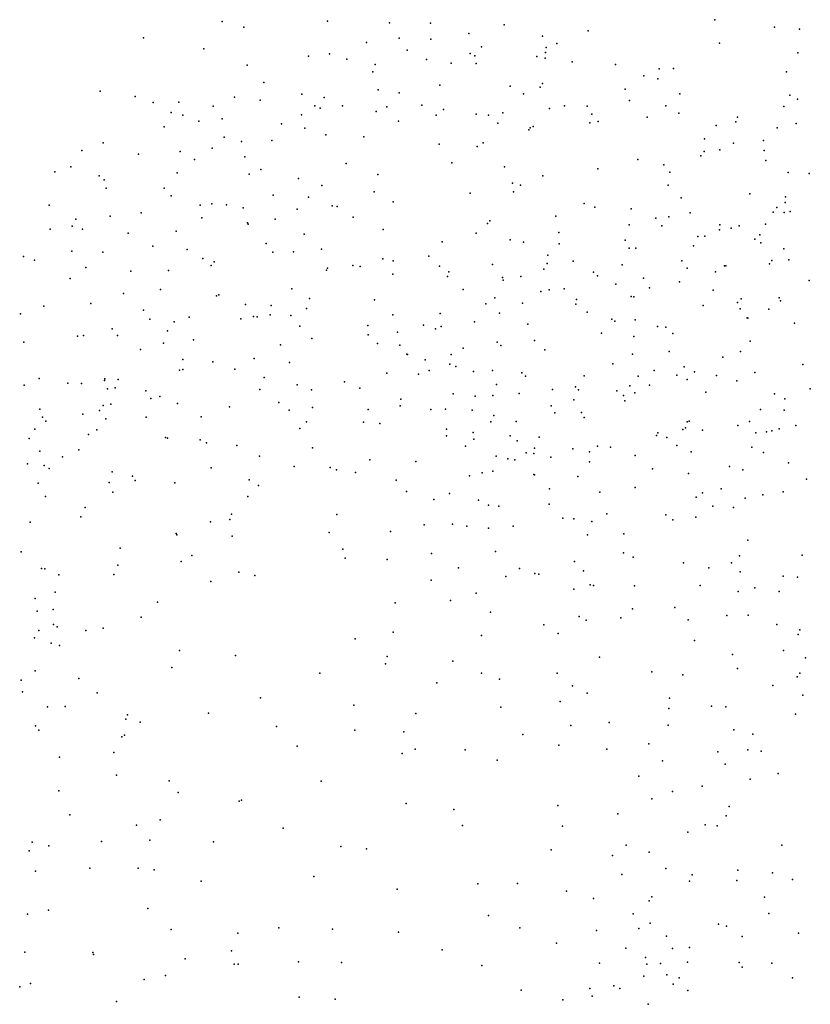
# Model space of a CAD drawing. Header units: metres. Extents: x -25 to 25, y -27.7 to 27.8.
# Tile 145 of 209: x 16.2 to 19, y -17.3 to -13.9. Entities that reach past the tile are written whole.
import ezdxf

# ---------------------------------------------------------------- set-up
doc = ezdxf.new("R2010")
doc.units = ezdxf.units.M

msp = doc.modelspace()

# ---------------------------------------------------------------- linework, layer by layer
for p in [(16.9378, -13.8795, -12.883), (17.3075, -13.8792, 5.3272), (17.5256, -13.8847, -6.3662), (17.6695, -13.8859, -6.166), (17.9284, -13.8913, -6.2739), (18.6685, -13.8737, 4.7173), (17.0139, -13.9, 4.6549), (17.8049, -13.9226, 5.3442), (18.224, -13.9131, -11.2746), (18.8778, -13.8994, -2.6176), (18.9665, -13.9066, -11.668), (16.6616, -13.9369, -13.234), (17.4456, -13.9539, -6.5826), (17.56, -13.9382, 5.545), (17.6711, -13.9419, -11.7558), (18.0629, -13.931, -1.3946), (18.1132, -13.9569, -1.7242), (18.6852, -13.9558, -1.3198), (16.8735, -13.9756, 4.416), (17.3154, -13.9941, 5.5732), (17.5873, -13.9811, -1.2259), (17.809, -13.9923, -1.4152), (17.8493, -13.9693, -11.0732), (18.0737, -13.9884, 5.1381), (18.076, -13.9714, -13.4124), (18.9597, -13.9897, -1.4524), (17.0254, -14.0335, 5.0196), (17.2414, -14.0012, -12.541), (17.3763, -14.0128, -12.9016), (17.4751, -14.0314, -6.1362), (17.6554, -14.013, -13.2685), (17.7421, -14.0261, -11.9446), (17.8255, -14.0009, -5.9923), (17.8306, -14.0278, -11.4136), (18.0434, -14.0033, -6.9018), (18.0722, -14.0093, -12.127), (18.1678, -14.0222, -6.3329), (18.3197, -14.0315, 4.9653), (17.4673, -14.0567, -0.9265), (18.4729, -14.0463, -1.2936), (18.5229, -14.0446, -12.8796), (18.9202, -14.057, 4.5498), (17.0841, -14.0945, 5.4954), (18.0628, -14.0978, -1.2578), (18.4197, -14.0706, -13.1214), (18.4679, -14.0816, -12.671), (16.5094, -14.1251, -13.6401), (17.2174, -14.1355, -6.5385), (17.4859, -14.1201, -12.6586), (17.56, -14.1304, -1.5813), (17.7025, -14.1041, -5.6482), (17.9491, -14.1075, -13.2611), (17.9968, -14.1343, -11.1605), (18.0546, -14.1108, 5.3371), (18.3539, -14.118, -11.3573), (18.5457, -14.1339, 4.8165), (16.6329, -14.1431, 4.1983), (16.6958, -14.1641, -13.3709), (16.7853, -14.1636, -7.7943), (16.9818, -14.1458, -12.9663), (17.0715, -14.1558, -7.3233), (17.2961, -14.1465, -7.2666), (18.3692, -14.1574, -6.505), (18.9325, -14.1389, -2.32), (18.9587, -14.1525, -2.0808), (16.7591, -14.2, -7.4403), (16.9066, -14.1769, 4.8315), (17.2636, -14.1766, -1.2357), (17.2823, -14.1845, -6.3178), (17.3611, -14.1757, -12.3481), (17.4792, -14.1964, -5.769), (17.5159, -14.1793, -7.2575), (17.6398, -14.1735, -12.9107), (17.7151, -14.1886, -1.7875), (17.8298, -14.2057, -7.1523), (17.9241, -14.2001, -12.376), (18.0884, -14.1858, -1.9995), (18.1402, -14.1765, -5.7507), (18.22, -14.1773, -12.471), (18.2367, -14.2052, -12.9626), (18.4965, -14.1757, -6.1737), (18.5417, -14.2022, -5.853), (18.9104, -14.1789, -2.5369), (16.8, -14.2083, -8.0106), (16.856, -14.2297, -13.1704), (16.938, -14.222, -7.0741), (17.1459, -14.239, -1.4632), (17.2168, -14.2074, 5.722), (17.5571, -14.23, -5.5427), (17.6899, -14.2094, -12.663), (17.8733, -14.2083, -1.0723), (17.9058, -14.2368, -5.4108), (18.23, -14.2362, -1.1909), (18.259, -14.2313, -6.8967), (18.4305, -14.2158, -2.1716), (18.7421, -14.2321, 4.6044), (18.7483, -14.2159, -6.0544), (18.9548, -14.2383, -1.6457), (16.7345, -14.2503, 4.4284), (17.2286, -14.2543, -0.8346), (18.0149, -14.2603, -12.873), (18.0199, -14.2533, -12.5641), (18.0307, -14.2488, 5.551), (18.6737, -14.2453, -6.3936), (18.888, -14.2537, -1.313), (16.5203, -14.3061, -7.6111), (16.9454, -14.286, 5.5008), (17.0061, -14.3018, -1.7053), (17.112, -14.2978, -7.7828), (17.3021, -14.2779, -1.8543), (17.4353, -14.2851, -0.4904), (17.8544, -14.3058, -2.0119), (18.6321, -14.292, -11.4458), (18.7338, -14.3073, -6.6702), (18.8401, -14.2982, -1.8394), (16.4453, -14.3332, -8.0125), (16.7904, -14.3369, 4.6331), (16.903, -14.3252, -6.8302), (17.7006, -14.3104, -12.0444), (17.8333, -14.3193, -11.8601), (18.6317, -14.3368, -5.7012), (18.6861, -14.3301, -1.1858), (18.8418, -14.3334, -11.4753), (16.6438, -14.3459, -13.5128), (16.8409, -14.365, -8.2331), (17.0178, -14.3556, -1.3224), (17.3731, -14.3791, -12.2734), (17.7448, -14.3757, -5.2463), (18.398, -14.3645, 5.1629), (18.6196, -14.3519, -2.0854), (18.8476, -14.3678, -6.8788), (16.3508, -14.4076, -7.6889), (16.4066, -14.3898, -13.7799), (16.7794, -14.4118, 4.8949), (17.0734, -14.3993, -12.9403), (17.9302, -14.3905, -11.6478), (18.2575, -14.3973, -11.1351), (18.4891, -14.3829, -1.1231), (18.5103, -14.4093, -6.9573), (18.9266, -14.4099, -5.8263), (19.0001, -14.4136, -7.1813), (16.506, -14.422, -1.6168), (16.5234, -14.4357, -2.0606), (17.0332, -14.4159, -8.0718), (17.2056, -14.4308, -0.4782), (17.4853, -14.4177, 5.8902), (17.9583, -14.4476, 5.7217), (18.0639, -14.4214, -11.3833), (16.5301, -14.4652, 4.458), (16.7345, -14.465, -1.9801), (17.2882, -14.4561, -7.4899), (17.4717, -14.478, -7.315), (17.8086, -14.4823, -2.1254), (17.9615, -14.4775, -0.9185), (17.9861, -14.4551, -5.2243), (18.5041, -14.4541, -5.5022), (16.7594, -14.4918, 5.2587), (17.1172, -14.4898, -6.427), (17.2417, -14.4971, -6.1759), (17.5391, -14.513, -2.0339), (18.5501, -14.4986, -11.164), (18.7915, -14.4849, -5.6384), (18.9159, -14.5154, -11.2757), (18.9169, -14.4951, -1.284), (16.3298, -14.5246, -1.8716), (16.6541, -14.5513, -1.3447), (16.8604, -14.5246, 5.5303), (16.902, -14.5202, -1.0819), (16.9537, -14.5231, -0.7748), (17.0122, -14.534, -13.1158), (17.2015, -14.5391, -12.6849), (17.3242, -14.5269, -5.8289), (17.3418, -14.5295, -1.963), (18.2097, -14.5189, -5.2923), (18.2465, -14.5314, -0.9771), (18.3752, -14.538, -2.3567), (18.5821, -14.5519, 5.0509), (18.8737, -14.5492, 3.0543), (18.886, -14.533, -7.3528), (18.9127, -14.5506, 2.7904), (18.9334, -14.5475, 3.3286), (16.4236, -14.5741, -8.3227), (16.545, -14.5637, -13.6275), (16.8661, -14.569, -13.2991), (17.1246, -14.5735, -7.7632), (17.3979, -14.5664, -5.6151), (17.8788, -14.58, -5.0485), (18.1098, -14.5638, 5.6275), (18.4615, -14.5702, -2.073), (18.5076, -14.566, -7.132), (16.3344, -14.6088, -13.7819), (16.4109, -14.5991, -7.3449), (16.4478, -14.6088, -1.3141), (16.776, -14.6166, -0.9114), (17.0275, -14.587, -1.8887), (17.0289, -14.592, -8.2968), (17.5037, -14.6099, -12.1556), (17.8703, -14.5894, -11.7919), (18.1201, -14.6204, -2.4491), (18.3679, -14.5935, -10.9897), (18.4825, -14.597, 5.243), (18.6854, -14.6109, -7.2822), (18.6861, -14.5941, -1.7239), (18.7264, -14.6056, 2.5707), (18.7539, -14.5977, 4.7486), (18.8467, -14.5919, -1.5196), (16.6074, -14.6228, -7.097), (17.2265, -14.6267, -12.4595), (17.7112, -14.6535, 5.8976), (17.8304, -14.6237, -0.6317), (17.9501, -14.6464, -3.3778), (17.9962, -14.6548, -11.5894), (18.3537, -14.6478, -2.7438), (18.6087, -14.6353, -10.846), (18.6334, -14.6338, 2.8997), (18.8091, -14.6439, -7.5297), (18.8266, -14.6286, -11.0064), (16.41, -14.6868, -1.7043), (16.5185, -14.69, 4.6151), (16.6942, -14.6687, 5.0711), (16.8146, -14.6803, -6.8968), (17.0928, -14.6594, 5.8359), (17.116, -14.6896, -13.0015), (17.1891, -14.6892, -6.6079), (17.2872, -14.6789, -7.4368), (18.1213, -14.66, -7.1449), (18.3672, -14.6755, 2.4576), (18.391, -14.6755, 2.7325), (18.5939, -14.6674, -5.4015), (18.8304, -14.6566, 3.6368), (18.9112, -14.6782, 4.0266), (16.2402, -14.7048, -7.4326), (16.2793, -14.7174, -1.2498), (16.8702, -14.7123, 5.6815), (16.9103, -14.7237, -8.5637), (17.502, -14.7129, 5.9332), (17.5383, -14.7203, -0.6142), (17.664, -14.704, -5.0427), (18.0825, -14.7006, -3.7762), (18.1706, -14.7217, -0.7889), (18.5521, -14.7205, -0.8422), (18.8687, -14.719, 4.3778), (18.9283, -14.7166, -1.0573), (16.4592, -14.7439, -1.0539), (16.6167, -14.7561, -8.4846), (16.7492, -14.7544, -13.4099), (16.8992, -14.737, -1.6755), (17.3045, -14.7532, -12.1752), (17.3084, -14.7459, -0.5672), (17.397, -14.7363, -1.9574), (17.4227, -14.7398, -0.9297), (17.7018, -14.7395, -0.8242), (17.7337, -14.7593, -3.9462), (17.8876, -14.7331, -4.15), (18.0684, -14.75, -3.9941), (18.08, -14.73, -2.7048), (18.3428, -14.7344, -7.1798), (18.5711, -14.7455, 2.1002), (18.6711, -14.7585, -10.6864), (18.7023, -14.7381, 4.9465), (18.7074, -14.7383, 3.4647), (18.861, -14.7302, -5.4499), (16.4038, -14.7824, -8.428), (17.5376, -14.7673, -5.2529), (17.7297, -14.7757, -2.1955), (17.9222, -14.7792, -0.8385), (17.9249, -14.788, -4.5236), (17.9868, -14.7748, 5.8059), (18.2419, -14.7599, -11.1482), (18.2568, -14.7726, -3.6636), (18.4175, -14.7812, 5.468), (18.9996, -14.7892, 2.2765), (16.7214, -14.8212, 5.5308), (17.1832, -14.818, -0.7259), (17.7849, -14.8205, -3.7326), (18.0571, -14.8281, 2.3148), (18.0862, -14.8221, 2.77), (18.1397, -14.8185, -4.8646), (18.3212, -14.8021, 2.9889), (18.4396, -14.8156, -1.9921), (18.5446, -14.7945, 3.2185), (18.6633, -14.8237, -1.6239), (16.5916, -14.8353, -0.6081), (16.9178, -14.8432, 5.8957), (16.9261, -14.8396, -0.5295), (17.2451, -14.8527, -6.8418), (17.4734, -14.8566, -6.5683), (17.896, -14.8502, -3.2541), (18.1824, -14.8555, 2.0958), (18.3745, -14.8459, -3.8806), (18.3839, -14.8466, -0.7143), (18.761, -14.8534, 2.1119), (18.8949, -14.8501, -1.2709), (18.8987, -14.8602, -8.0948), (16.3118, -14.8789, -13.6925), (16.4765, -14.8703, -7.1876), (16.6619, -14.8937, 5.2569), (17.0201, -14.8735, -1.5649), (17.11, -14.8773, -8.2436), (17.2344, -14.8873, -7.5015), (17.8647, -14.8709, 2.4943), (17.9928, -14.8691, -11.5876), (18.1803, -14.8718, -4.4817), (18.6281, -14.8774, -5.2768), (18.748, -14.8668, -7.6392), (18.757, -14.8884, 3.68), (18.8578, -14.8896, 4.076), (16.2292, -14.9061, -1.3513), (16.6834, -14.9255, 5.8893), (16.8222, -14.9179, -1.3404), (17.0042, -14.924, -0.8846), (17.0483, -14.9153, -1.2182), (17.0613, -14.9167, -8.6613), (17.1068, -14.9098, -8.0188), (17.1787, -14.9118, -12.7978), (17.537, -14.9102, -5.9178), (17.7035, -14.9052, -7.1753), (17.9123, -14.9038, -2.5666), (18.2204, -14.9005, -3.2448), (18.3066, -14.9256, -4.9553), (18.3179, -14.9317, 5.6574), (18.3885, -14.9277, -2.3412), (18.7816, -14.9207, 4.8258), (18.785, -14.922, -7.9179), (16.5521, -14.9588, -13.4784), (16.7461, -14.9656, -0.5205), (16.7692, -14.9349, -7.0861), (17.2103, -14.9491, -12.0565), (17.4496, -14.947, -1.3947), (17.6454, -14.9461, -11.8907), (17.6879, -14.9593, -6.2626), (17.7069, -14.9506, -5.0622), (17.824, -14.9343, -1.2391), (18.0115, -14.943, -0.9846), (18.4677, -14.9503, -4.0499), (18.4967, -14.9532, -10.7733), (18.9479, -14.9391, -8.4058), (16.4298, -14.9843, -1.2925), (16.4506, -14.9826, 4.7282), (16.57, -14.9822, 5.6223), (16.837, -14.9979, -13.2691), (17.253, -14.9931, -1.514), (17.4512, -14.9803, -11.9678), (17.5545, -14.9711, -5.3595), (18.0356, -15, -7.1773), (18.2704, -14.9738, -2.966), (18.3844, -14.9863, -4.3378), (18.5213, -14.9751, -1.7959), (16.2413, -15.006, -7.3548), (16.6511, -15.0313, 6.1675), (16.7322, -15.0098, -8.6405), (17.1426, -15.0149, -12.5841), (17.4833, -15.0105, -6.8321), (17.5618, -15.0166, 2.4841), (17.7849, -15.0264, -4.2938), (17.9039, -15.0055, 5.9229), (17.9164, -15.017, -2.9573), (18.0715, -15.0326, -11.4551), (18.7923, -15.0026, -1.0291), (16.8002, -15.0668, -1.0418), (17.0501, -15.0633, -13.0027), (17.5862, -15.0481, 2.24), (17.589, -15.0492, 6.0689), (17.6516, -15.0677, -1.4794), (17.7422, -15.0486, -6.5382), (18.3792, -15.0475, -4.791), (18.5086, -15.0382, 3.3198), (18.6965, -15.0589, 5.2943), (18.7584, -15.0386, 5.0285), (16.7877, -15.1043, 6.3097), (16.8002, -15.1016, 2.1085), (16.9058, -15.0746, -11.9869), (16.9829, -15.1011, -12.3166), (17.1743, -15.0774, 2.3822), (17.7382, -15.0833, 2.6884), (17.7594, -15.0917, -3.6193), (17.8872, -15.1048, -4.5019), (18.3101, -15.0824, -7.2757), (18.5606, -15.0925, -7.4984), (18.9782, -15.0846, -10.3813), (16.2951, -15.1338, -0.6604), (16.525, -15.1398, 5.2052), (16.5259, -15.1349, -8.5739), (16.5724, -15.1364, -13.3477), (17.0856, -15.1296, -8.5326), (17.5163, -15.1145, -2.0328), (17.628, -15.1185, -5.4964), (17.6655, -15.1056, -6.7493), (17.8213, -15.1085, -5.9132), (17.9912, -15.114, -6.1335), (18.0039, -15.1254, -6.4334), (18.2099, -15.1236, -3.5119), (18.3997, -15.1257, -2.1275), (18.4558, -15.1055, -4.5959), (18.5348, -15.1212, 5.5613), (18.5717, -15.137, -0.8725), (18.5976, -15.1098, 2.0776), (18.6744, -15.123, -5.0387), (18.809, -15.1123, -8.8562), (16.2422, -15.1565, 1.6832), (16.3962, -15.15, 5.771), (16.4442, -15.1512, 5.4434), (16.5358, -15.1696, -7.3028), (16.5624, -15.1665, 1.9809), (17.0702, -15.1714, -12.7125), (17.2017, -15.1558, -7.9563), (17.2519, -15.1734, -7.6988), (17.3672, -15.1454, -7.4488), (17.4212, -15.1678, -1.649), (17.9018, -15.1548, -4.8407), (18.0985, -15.1716, 5.9049), (18.1791, -15.1622, -6.2661), (18.1901, -15.1734, 2.9811), (18.3706, -15.1594, 2.0616), (18.4395, -15.1572, -4.0011), (18.7461, -15.1415, 3.6254), (19.004, -15.1701, -5.1433), (16.6702, -15.1761, -0.8543), (16.687, -15.2033, -12.1281), (16.7193, -15.1962, -11.8075), (17.5654, -15.2056, -6.9293), (17.7494, -15.1869, -4.0631), (17.8263, -15.1958, -5.1111), (17.8888, -15.1925, -1.5454), (17.9808, -15.1858, 2.8201), (18.1731, -15.2077, -3.1327), (18.3243, -15.1761, -1.2667), (18.348, -15.1927, 5.7614), (18.3876, -15.1842, 3.0975), (18.6373, -15.1817, -1.1849), (18.8777, -15.1871, 4.526), (18.915, -15.2051, 2.2245), (16.2978, -15.2409, 1.9939), (16.5204, -15.2284, 4.9091), (16.5464, -15.224, -1.0681), (16.7814, -15.2215, -8.6663), (16.9641, -15.2328, 6.4385), (17.1366, -15.2175, -8.3381), (17.2554, -15.2348, 2.1655), (17.4513, -15.242, -11.8141), (17.5638, -15.2297, 6.1988), (17.6709, -15.2422, -11.7501), (17.723, -15.2415, -7.2931), (18.0934, -15.2288, -5.9112), (18.352, -15.2121, -10.8423), (18.8294, -15.2416, 4.7596), (16.3065, -15.2685, -7.4309), (16.449, -15.258, 6.2252), (16.5069, -15.2455, -11.9718), (16.5289, -15.2751, 1.5457), (16.6707, -15.2687, 1.7626), (16.8638, -15.2675, -7.2702), (17.1729, -15.2449, -7.1714), (17.8158, -15.2444, -2.4825), (17.8921, -15.2629, -3.3043), (18.106, -15.2542, -11.2012), (18.2004, -15.2523, -2.7697), (18.2102, -15.2697, -1.5115), (18.9119, -15.2446, 3.9364), (16.2804, -15.3108, 5.655), (16.3192, -15.2836, 6.0089), (17.2113, -15.3086, 2.5543), (17.2339, -15.286, -11.7721), (17.4343, -15.2868, -7.0805), (17.4918, -15.2908, 2.175), (17.7263, -15.3107, -1.6924), (17.8814, -15.2854, -4.2589), (17.9707, -15.2839, -5.725), (18.5566, -15.3125, -8.1212), (18.5651, -15.3071, -4.5099), (18.5709, -15.2858, -8.5093), (18.5784, -15.2834, -1.3966), (18.7494, -15.2978, -10.5647), (18.7903, -15.2839, 5.0557), (18.895, -15.3105, -8.9326), (18.9528, -15.298, 4.2641), (16.2607, -15.3445, -13.455), (16.4687, -15.33, -12.1721), (16.4975, -15.3133, 2.2461), (16.7388, -15.3399, -13.0006), (16.746, -15.343, -12.4298), (17.726, -15.3341, -3.75), (17.8192, -15.3229, -11.5921), (17.8224, -15.3467, 2.125), (17.9501, -15.3351, -6.8074), (18.0519, -15.3393, -2.9739), (18.4637, -15.3331, -1.5654), (18.4686, -15.3237, -1.8263), (18.5, -15.341, 2.7394), (18.6258, -15.3147, 2.2017), (18.8129, -15.3241, 2.8001), (18.8496, -15.3205, 3.5088), (18.8694, -15.3173, 3.1355), (16.8607, -15.3484, 1.9768), (16.8836, -15.3587, -11.5954), (16.9896, -15.3686, -8.5), (17.2554, -15.3763, -7.3254), (17.7929, -15.3706, 2.7036), (17.9745, -15.3518, -1.69), (18.0355, -15.3778, 2.1178), (18.1695, -15.3807, -2.3537), (18.2567, -15.3708, -5.8059), (18.3025, -15.3746, -7.5536), (18.5353, -15.3682, -7.9162), (18.7984, -15.3748, 2.4002), (16.2978, -15.3879, 5.3749), (16.3768, -15.4085, 1.3388), (16.4342, -15.3843, -0.8107), (17.0697, -15.4065, 6.5157), (17.9006, -15.4057, -11.4032), (17.9413, -15.4155, -5.4609), (18.0063, -15.3947, -4.7993), (18.0331, -15.3967, 2.6761), (18.0921, -15.4098, -3.2892), (18.228, -15.391, -3.6955), (18.3886, -15.4031, -6.5643), (18.5852, -15.3906, 2.5169), (18.8391, -15.3932, -5.016), (16.2545, -15.4324, -0.9332), (16.3128, -15.4384, 5.0162), (16.3306, -15.4495, -13.1034), (16.8991, -15.4472, -7.4016), (17.1911, -15.4419, -8.2656), (17.3179, -15.4452, -7.6722), (17.4568, -15.4184, -11.6763), (17.618, -15.425, -2.0351), (17.966, -15.4193, -4.4807), (18.2287, -15.4259, 5.8913), (18.4492, -15.45, -4.3718), (18.72, -15.4427, -8.5846), (18.9274, -15.4297, 4.6335), (16.552, -15.4615, -12.6696), (16.6233, -15.4761, 6.4724), (17.3394, -15.454, 2.1728), (17.4065, -15.4633, 6.4108), (17.8065, -15.4745, -3.5779), (17.851, -15.4644, -6.9581), (17.8887, -15.4585, -3.3838), (18.0334, -15.4709, -5.0257), (18.0347, -15.4717, -10.9425), (18.1875, -15.4778, -6.834), (18.5765, -15.4664, 5.5927), (18.7673, -15.4538, 5.2254), (16.2917, -15.5002, -8.6486), (16.5413, -15.4984, -11.5588), (16.6329, -15.492, -7.4686), (16.7716, -15.4998, -8.6102), (17.033, -15.4896, -11.5063), (17.0655, -15.5086, 2.1385), (17.549, -15.4908, -7.3841), (18.3891, -15.5161, -5.7052), (18.9911, -15.4873, -9.0272), (16.318, -15.5471, 2.4251), (16.5535, -15.5327, -8.673), (17.0279, -15.5474, -8.3661), (17.5854, -15.5299, 2.5987), (17.7364, -15.537, -7.4775), (18.0884, -15.5212, -5.3435), (18.2643, -15.5321, -7.8123), (18.6033, -15.5498, -6.1764), (18.6251, -15.5348, -4.7767), (18.6907, -15.5202, 5.4245), (18.7757, -15.5538, -8.3961), (18.8371, -15.5423, 4.9354), (18.9085, -15.5317, -10.3592), (16.4572, -15.5858, 1.669), (17.6819, -15.5577, -11.4254), (17.8384, -15.5607, -11.0971), (17.873, -15.5777, -7.651), (17.91, -15.5817, -2.1451), (18.0865, -15.5743, -4.7054), (18.662, -15.5813, -10.504), (18.7345, -15.5865, -4.9893), (16.4418, -15.6184, -7.5879), (16.9708, -15.6094, 2.5035), (17.341, -15.6109, 2.5532), (18.1346, -15.6236, -6.9888), (18.2891, -15.6085, -5.3586), (18.497, -15.6125, -6.6407), (18.6023, -15.6206, -5.8444), (16.2639, -15.6382, 1.4583), (16.8974, -15.636, 2.227), (16.9651, -15.6289, -11.3196), (17.6477, -15.6465, -11.16), (17.7466, -15.6452, -3.9613), (17.7972, -15.6522, 6.2469), (17.9608, -15.6519, 6.1137), (18.1734, -15.6258, 5.9359), (18.2369, -15.6356, -4.9787), (18.5207, -15.6298, -7.9553), (16.7765, -15.6775, -7.7024), (16.7792, -15.682, 6.5481), (16.973, -15.6869, -7.855), (17.3141, -15.6737, -11.2612), (17.5294, -15.6706, 2.3669), (17.8733, -15.6584, -4.1543), (18.2215, -15.6818, -3.913), (18.3486, -15.6785, 5.8072), (18.7841, -15.7011, 5.1583), (16.232, -15.742, 5.3442), (16.5801, -15.7288, 2.476), (16.8317, -15.7543, -8.4612), (17.3623, -15.7325, -11.0155), (17.673, -15.7477, -3.7854), (17.8977, -15.7409, -10.6651), (18.3472, -15.7459, -10.5413), (18.3813, -15.7602, -4.7202), (18.755, -15.7557, -6.1799), (18.9754, -15.7537, -9.9571), (16.5718, -15.7883, -8.612), (16.7939, -15.7762, -11.2898), (17.3701, -15.7638, 6.5366), (17.5171, -15.7683, -10.8235), (18.1757, -15.7758, -3.6786), (18.5582, -15.7804, -4.9842), (18.7272, -15.7799, -6.4015), (16.303, -15.8008, 0.3529), (16.3153, -15.8015, 1.9307), (16.3641, -15.8229, 6.2534), (16.5575, -15.8219, -11.3656), (16.9963, -15.813, -11.1894), (17.0525, -15.8255, 6.584), (17.7677, -15.7977, -3.5328), (17.9347, -15.8281, -7.5567), (17.9825, -15.8008, -4.3169), (18.0358, -15.8179, -7.2954), (18.0508, -15.8203, -3.4935), (18.2075, -15.8081, -7.1056), (18.648, -15.7982, -10.3302), (18.7571, -15.8122, -5.7693), (18.9088, -15.8278, -8.3407), (18.9591, -15.8302, -9.1135), (16.898, -15.8456, -8.169), (17.6718, -15.8414, -10.6778), (18.2311, -15.8579, -4.3428), (18.2425, -15.8603, 5.8652), (18.3866, -15.8608, -7.8507), (18.6173, -15.8601, 5.4818), (16.3513, -15.8829, -7.8844), (17.8307, -15.8872, -4.1552), (18.1733, -15.8731, -10.4835), (18.7508, -15.8812, -8.0586), (18.8094, -15.8686, -5.3934), (18.8949, -15.8806, -9.6736), (16.2813, -15.9057, -8.6952), (16.711, -15.9191, 6.5288), (17.5452, -15.9209, 6.5169), (17.7404, -15.913, 6.3986), (16.2877, -15.9499, 2.3007), (16.344, -15.9444, -11.3767), (17.8802, -15.9541, -10.522), (18.1924, -15.9687, -7.7968), (18.3796, -15.9418, -10.3233), (18.528, -15.9371, -6.8927), (18.7108, -15.9648, -9.9423), (18.7851, -15.9644, -6.5205), (16.3458, -15.9967, 5.0865), (16.6539, -15.9709, -8.216), (18.0678, -15.9986, -7.5373), (18.2163, -15.9822, -4.1157), (18.3385, -15.9737, -7.1452), (18.5754, -15.9805, -10.1068), (18.8863, -15.9967, -8.1968), (16.2937, -16.0184, 0.5618), (16.3582, -16.0056, -8.242), (16.4589, -16.0183, 4.7006), (16.5195, -16.0096, -8.4031), (17.5387, -16.0237, -3.9626), (17.8485, -16.0361, -3.5097), (18.1186, -16.028, -3.6894), (18.961, -16.0317, 5.2026), (18.9675, -16.016, -5.712), (16.2789, -16.0433, 5.2859), (16.3376, -16.0619, 0.1444), (16.3663, -16.0704, 6.2481), (17.405, -16.047, -3.7275), (18.5969, -16.0527, -7.9271), (16.7885, -16.0882, -11.2356), (16.9853, -16.1061, -11.1643), (18.7309, -16.1023, 5.442), (18.9101, -16.0884, -9.3118), (17.5117, -16.1354, 6.5823), (17.5171, -16.1094, -10.7058), (17.7486, -16.1253, 6.4904), (18.264, -16.1114, 5.9246), (18.9865, -16.1145, -6.1553), (16.2813, -16.16, -0.067), (16.7611, -16.1478, 6.5485), (17.2817, -16.1678, 6.6387), (17.8488, -16.1678, -10.4356), (18.1142, -16.1678, -4.2048), (18.4469, -16.1628, 5.721), (18.5564, -16.1741, -9.7607), (18.7483, -16.1512, -8.0619), (18.9676, -16.168, -9.0603), (16.232, -16.1925, 4.5938), (16.4344, -16.1861, 4.4146), (17.6921, -16.2021, -4.0757), (17.9128, -16.1886, -3.641), (18.9574, -16.1806, -8.4265), (16.2362, -16.2331, 6.0643), (16.4987, -16.2368, 4.9405), (18.1686, -16.2122, 6.1772), (18.2201, -16.2375, -10.0987), (18.8721, -16.2115, -6.6368), (18.9773, -16.2445, 5.5242), (17.0731, -16.2546, 6.6547), (17.4002, -16.2799, -10.9332), (18.1257, -16.2671, -3.8423), (18.5089, -16.2553, -7.9166), (16.325, -16.2857, 0.1425), (16.387, -16.2844, -11.3497), (16.6056, -16.3145, 4.5618), (16.8899, -16.3085, -11.3067), (17.6188, -16.3095, -10.682), (17.9169, -16.2867, -4.1407), (18.5065, -16.2923, -7.1951), (18.6566, -16.284, -6.9857), (18.7075, -16.2861, -9.5123), (18.9525, -16.3115, -8.7426), (16.5991, -16.3295, 6.5027), (16.65, -16.3393, 4.3341), (18.2969, -16.3411, -7.4916), (16.2825, -16.3524, 4.3176), (16.2943, -16.3683, 0.3812), (17.1291, -16.3548, -11.2535), (17.4042, -16.3684, -3.7007), (17.5758, -16.3733, -3.9403), (17.9942, -16.3829, -10.2808), (18.1632, -16.3512, -4.0985), (18.5045, -16.3508, 5.9882), (18.7352, -16.3672, 5.7927), (18.8025, -16.3825, 6.0781), (16.5859, -16.3911, -11.3781), (16.5952, -16.3853, 4.0827), (18.4366, -16.4162, 6.2985), (16.5572, -16.4467, 4.8718), (17.2018, -16.4241, 6.7156), (17.5704, -16.4502, -10.8883), (17.6154, -16.4351, 6.6807), (17.7919, -16.4369, -10.5173), (18.1201, -16.4205, 6.5039), (18.2898, -16.4351, -9.9113), (18.6794, -16.4438, 6.3899), (18.7841, -16.4375, -9.2755), (18.8309, -16.4419, 6.6286), (16.3662, -16.4624, 4.0435), (17.9038, -16.4729, 6.645), (18.4845, -16.4753, -9.65), (18.7046, -16.4877, -8.238), (18.8914, -16.5198, -6.8374), (16.5669, -16.5257, 3.8255), (16.752, -16.5456, 3.931), (17.2863, -16.547, -11.3228), (18.4019, -16.5294, -7.9133), (18.7929, -16.5401, -9.0701), (16.3644, -16.5809, 6.4674), (16.7839, -16.5868, 6.7083), (18.5203, -16.5836, -7.2844), (18.6241, -16.564, -9.3797), (16.998, -16.617, -11.4767), (17.0063, -16.6134, 6.8054), (17.5843, -16.6252, -11.0604), (18.4474, -16.609, 6.6146), (17.7523, -16.6459, -10.7673), (18.1174, -16.6329, -10.2269), (18.7185, -16.6356, -7.0633), (16.4031, -16.6654, 5.0496), (16.72, -16.6824, 4.4798), (18.3276, -16.6621, -7.5418), (18.7086, -16.6688, -8.5853), (16.6371, -16.7016, 3.6659), (17.1529, -16.7115, 6.925), (17.7818, -16.7025, 6.863), (18.133, -16.7052, 6.801), (18.5742, -16.7255, -9.1954), (18.6343, -16.6999, -8.3579), (18.6772, -16.7038, -8.7981), (16.2707, -16.7612, -11.5233), (16.5137, -16.7582, -11.5669), (16.6834, -16.7544, 6.788), (16.9078, -16.7599, 6.9271), (16.2603, -16.792, 6.537), (16.3296, -16.7734, 3.7892), (17.3548, -16.7758, 6.9849), (17.4445, -16.7842, -11.2943), (18.0934, -16.7876, -10.4135), (18.3576, -16.7713, -9.8001), (18.4374, -16.796, -9.5027), (18.9045, -16.7715, -12.0052), (18.3095, -16.8077, -10.0195), (16.2821, -16.8634, 5.1276), (16.4732, -16.8528, 4.9332), (16.6425, -16.8523, 4.6944), (16.6991, -16.8583, -11.6133), (18.4963, -16.8537, -8.0839), (18.7498, -16.8594, -11.7893), (16.8639, -16.8983, 3.6979), (17.2597, -16.8816, -11.4492), (18.3421, -16.8748, -7.7831), (18.5792, -16.8985, -7.1821), (18.5887, -16.8763, -8.5085), (18.7454, -16.896, 6.9518), (18.8717, -16.8687, -7.232), (18.9409, -16.8923, -12.2912), (17.5533, -16.9264, 7.0554), (17.8358, -16.9072, -10.9289), (17.9759, -16.9066, -10.7554), (18.1472, -16.9331, -10.58), (18.2425, -16.9592, 6.9168), (18.4376, -16.967, -10.1273), (18.4473, -16.9535, 6.8657), (18.8428, -16.9537, -11.2634), (16.3282, -16.9993, -11.6151), (16.6772, -16.9942, 6.9696), (16.2541, -17.0134, 6.6552), (17.8737, -17.0181, 7.0225), (18.3813, -17.0127, -10.3359), (18.8585, -17.0115, -10.5701), (16.7591, -17.0672, 4.5282), (17.1371, -17.062, 3.9619), (17.3259, -17.0668, 7.1668), (17.9831, -17.0622, -11.0257), (18.253, -17.0712, -10.8159), (18.402, -17.0646, -10.5618), (18.441, -17.0452, -9.3334), (18.6817, -17.0485, -10.3913), (18.709, -17.0556, -9.9619), (16.9927, -17.0811, 3.6903), (17.5573, -17.0772, -11.3184), (18.499, -17.0913, -8.0625), (18.7649, -17.0917, -10.8478), (18.962, -17.08, 7.1112), (16.9704, -17.1429, -11.6082), (17.7103, -17.1386, 7.1109), (18.113, -17.1151, 6.9901), (18.3563, -17.1329, -7.7675), (18.5204, -17.1348, -8.6218), (18.5799, -17.1314, -12.1745), (16.2444, -17.1475, 5.1534), (16.4837, -17.1483, 4.9438), (16.4859, -17.156, 6.8779), (16.8079, -17.1703, 3.5398), (18.4247, -17.1656, -11.8672), (16.9798, -17.1892, 4.3331), (16.9941, -17.1895, 7.1698), (17.2056, -17.1807, 3.7797), (17.3573, -17.1831, -11.4498), (17.8507, -17.1944, -11.2643), (18.2637, -17.1853, -11.1255), (18.4295, -17.189, -9.0976), (18.4773, -17.1875, 6.9203), (18.5721, -17.1822, -10.9627), (18.7537, -17.1831, -12.4249), (18.7649, -17.2, 6.9865), (18.8692, -17.1859, -7.4464), (16.6635, -17.2433, 4.7827), (16.7394, -17.2294, 7.0672), (18.4189, -17.2315, -11.5529), (18.4997, -17.2272, -11.2136), (18.5432, -17.2371, -9.3521), (18.9418, -17.2377, -9.5002), (16.2268, -17.2694, -11.7262), (16.2647, -17.2578, 6.7392), (17.9883, -17.2801, -11.4138), (18.2298, -17.2748, -11.6436), (18.314, -17.265, -7.2744), (18.3347, -17.2743, -12.2028), (18.5225, -17.2598, -8.3404), (18.5741, -17.2818, -12.3788), (17.2087, -17.3052, 3.5764), (17.3348, -17.3117, 3.9863), (18.1346, -17.3144, -12.1204), (18.2377, -17.3019, -7.5458), (16.5668, -17.32, 3.4752), (18.4346, -17.3303, -7.9827)]:
    msp.add_point(p)

doc.saveas('drawing.dxf')
